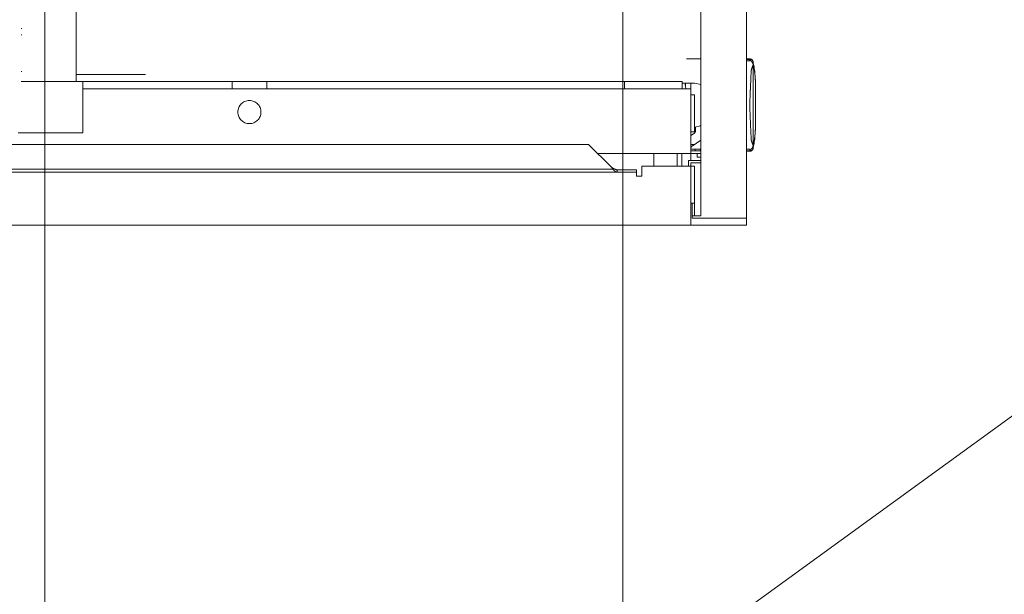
# Model space of a CAD drawing. Header units: millimetres. Extents: x -25606 to 96684, y -22894 to 47132.
# Tile 29 of 89: x 9448 to 9874, y 5003 to 5252. Entities that reach past the tile are written whole.
import ezdxf

# ---------------------------------------------------------------- set-up
doc = ezdxf.new("R2010")
doc.units = ezdxf.units.MM
doc.header["$LTSCALE"] = 50
doc.linetypes.add('A_CARA_15', pattern=[7.6, 5, -1.3, 0, -1.3])
doc.linetypes.add('A_CARA_16', pattern=[11.4, 6, -1.8, 0, -1.8, 0, -1.8])
for name, color, linetype, lineweight in [('CA_OSY', 5, 'A_CARA_15', 18), ('CA_POHHRA18', 8, 'Continuous', 18), ('CA_SRAFY', 9, 'Continuous', 13), ('CA_TG', 9, 'A_CARA_16', 13)]:
    doc.layers.add(name, color=color, linetype=linetype, lineweight=lineweight)

# ---------------------------------------------------------------- blocks, each defined once
blk = doc.blocks.new('tg')
at = {"color": 252}
for p, q in [((5660.19, 5005), (5660.19, 4194)), ((5679.94, 4193), (5679.94, 5005)), ((5653.94, 4729.25), (5653.94, 4251.5)), ((5366.19, 4726), (5366.19, 4252.25)), ((5366.44, 4726), (5366.44, 4252.25)), ((5389.94, 4252.25), (5389.94, 4726)), ((5419.94, 4723), (5419.94, 4255.25)), ((5366.44, 4275.25), (5366.19, 4275.25)), ((5366.19, 4272.5), (5366.44, 4272.5)), ((5660.19, 4262), (5653.94, 4262)), ((5681.41, 4262), (5679.94, 4262)), ((5679.94, 4261.72), (5681.44, 4261.72)), ((5681.44, 4261.12), (5679.94, 4261.12)), ((5681.44, 4261.12), (5681.44, 4261.72)), ((5682.78, 4259.84), (5682.78, 4260.99)), ((5682.78, 4224.63), (5682.78, 4259.37)), ((5366.44, 4256.62), (5366.19, 4256.62)), ((5419.94, 4255.25), (5389.94, 4255.25)), ((5366.19, 4252.25), (5652.19, 4252.25)), ((5392.94, 4252.25), (5392.94, 4230)), ((5457.44, 4252.25), (5457.44, 4249)), ((5472.44, 4249), (5472.44, 4252.25)), ((5627.19, 4249), (5627.19, 4252.25)), ((5652.19, 4249), (5652.19, 4252.25)), ((5652.19, 4251.5), (5657.44, 4251.5)), ((5655.94, 4251.5), (5655.94, 4221)), ((5660.16, 4250.93), (5657.44, 4251.5)), ((5683.84, 4250.94), (5683.84, 4233.06)), ((5392.94, 4249), (5655.94, 4249)), ((5655.94, 4246.5), (5657.54, 4246.5)), ((5657.54, 4230.5), (5657.54, 4246.5)), ((5392.94, 4230), (5364.94, 4230)), ((5655.94, 4230.5), (5657.54, 4230.5)), ((5655.94, 4228.81), (5657.05, 4229.55)), ((5657.54, 4232.52), (5660.16, 4233.07)), ((5657.94, 4231.21), (5657.94, 4232.6)), ((5660.19, 4233), (5659.84, 4233)), ((5660.16, 4226.81), (5656.39, 4224.3)), ((5342.71, 4225), (5611.66, 4225)), ((5611.66, 4225), (5621.38, 4215.28)), ((5660.19, 4221), (5615.66, 4221)), ((5639.94, 4221), (5639.94, 4215.5)), ((5649.94, 4215.5), (5649.94, 4221)), ((5651.94, 4215.5), (5651.94, 4221)), ((5657.44, 4225), (5655.94, 4225)), ((5655.94, 4223), (5660.19, 4223)), ((5655.94, 4222.25), (5660.19, 4222.25)), ((5655.94, 4222.2), (5660.19, 4222.2)), ((5655.94, 4221), (5655.94, 4218)), ((5657.69, 4223), (5657.69, 4222.25)), ((5658.69, 4221), (5658.69, 4219.4)), ((5679.94, 4222.88), (5681.44, 4222.88)), ((5681.44, 4222.28), (5679.94, 4222.28)), ((5681.41, 4222), (5679.94, 4222)), ((5681.44, 4222.28), (5681.44, 4222.88)), ((5682.78, 4224.16), (5682.78, 4223.01)), ((5654.94, 4218), (5654.94, 4215.5)), ((5654.94, 4218), (5660.19, 4218)), ((5655.94, 4217), (5655.94, 4190)), ((5655.94, 4217), (5660.19, 4217)), ((5658.69, 4219.4), (5660.19, 4219.4)), ((5632.43, 4213), (5320.94, 4213)), ((5622.19, 4214.24), (5332.18, 4214.24)), ((5624.07, 4213), (5624.07, 4214)), ((5624.07, 4214), (5632.43, 4214)), ((5632.43, 4214), (5632.43, 4211.17)), ((5657.54, 4215.5), (5634.7, 4215.5)), ((5634.7, 4211.17), (5634.7, 4215.5)), ((5657.54, 4199.5), (5657.54, 4215.5)), ((5632.43, 4211.17), (5634.7, 4211.17)), ((5655.94, 4199.5), (5657.54, 4199.5)), ((5656.44, 4193), (5656.44, 4199.5)), ((5657.44, 4194), (5657.44, 4199.5)), ((5656.44, 4194), (5660.19, 4194)), ((5679.94, 4193), (5656.44, 4193)), ((5655.94, 4190), (5320.94, 4190))]:
    blk.add_line(p, q, dxfattribs=at)
blk.add_lwpolyline([(4329.94, 4190), (5679.94, 4190), (5679.94, 5440), (4329.94, 5440)], close=True)
blk.add_circle((5464.94, 4239), 5, dxfattribs=at)
for centre, radius, start, end in [((5681.32, 4260.44), 1.56, 20.4282, 86.6695), ((5635.98, 4250.94), 47.86, 0, 12.118), ((5655.94, 4231.21), 2, 303.6901, 0), ((5635.98, 4233.06), 47.86, 347.882, 0), ((5657.94, 4230.14), 4, 303.6901, 304.2289), ((5656.94, 4223.46), 1, 123.6901, 180), ((5660.44, 4223.25), 0.75, 199.4712, 250.5288), ((5681.32, 4223.56), 1.56, 273.3305, 339.5718)]:
    blk.add_arc(centre, radius, start, end, dxfattribs=at)
for centre, major_axis, ratio, start_param, end_param in [((5683.44, 4256.14), (-0.89, 4.96), 0.001196, 5.489761, 5.556222), ((5683.44, 4256.03), (0.01, 5.03), 0.176523, 0.777576, 0.844043), ((5655, 4247.5), (1.31, -3.99), 0.181281, 3.082248, 4.268647), ((5657.94, 4249.89), (4, 0), 0.3125, 0.97339, 0.982794), ((5657.94, 4234.11), (-4, 0), 0.3125, 2.158799, 2.168203), ((5683.44, 4227.97), (-0.01, 5.03), 0.176523, 2.297549, 2.364016), ((5683.44, 4227.86), (0.89, 4.96), 0.001222, 3.868558, 3.935022)]:
    blk.add_ellipse(centre, major_axis=major_axis, ratio=ratio, start_param=start_param, end_param=end_param, dxfattribs=at)
for points, knots in [([(5681.98, 4261.04), (5681.86, 4261.39), (5681.75, 4261.64), (5681.56, 4261.9), (5681.48, 4261.96), (5681.43, 4261.99), (5681.42, 4261.99), (5681.41, 4262), (5681.41, 4262), (5681.41, 4262), (5681.41, 4262), (5681.41, 4262)], [-1.386933, -1.386933, -1.386933, -1.386933, -0.650773, -0.650773, -0.178319, -0.178319, -0.055181, -0.055181, -0.02189, -0.02189, 0, 0, 0, 0]), ([(5682.78, 4259.84), (5682.67, 4260.18), (5682.5, 4260.45), (5682.22, 4260.77), (5682.12, 4260.87), (5682.01, 4260.98), (5681.99, 4261.01), (5681.98, 4261.04)], [-0.2709346, -0.2709346, -0.2709346, -0.2709346, -0.1449838, -0.1449838, -0.06362, -0.06362, -0.0097497, -0.0097497, -0.0097497, -0.0097497]), ([(5681.98, 4256.73), (5681.98, 4256.86), (5682, 4256.98), (5682.1, 4257.54), (5682.29, 4258), (5682.59, 4258.79), (5682.7, 4259.1), (5682.78, 4259.37)], [-2.8772178, -2.8772178, -2.8772178, -2.8772178, -2.8355838, -2.8355838, -2.68972, -2.68972, -2.5794729, -2.5794729, -2.5794729, -2.5794729]), ([(5682.82, 4259.61), (5683.52, 4256.66), (5683.84, 4253.66), (5683.84, 4250.65), (5683.84, 4250.64), (5683.84, 4250.63)], [-1.273555, -1.273555, -1.273555, -1.273555, 0, 0, 0.003884, 0.003884, 0.003884, 0.003884]), ([(5681.98, 4227.27), (5681.86, 4229.94), (5681.75, 4232.64), (5681.56, 4237.07), (5681.48, 4238.72), (5681.43, 4240.64), (5681.42, 4241.05), (5681.41, 4241.56), (5681.41, 4241.67), (5681.41, 4241.85), (5681.41, 4241.93), (5681.41, 4242), (5681.41, 4242.06), (5681.41, 4242.13), (5681.41, 4242.29), (5681.41, 4242.39), (5681.41, 4242.76), (5681.42, 4243.02), (5681.46, 4244.68), (5681.53, 4246.21), (5681.64, 4248.92), (5681.69, 4249.99), (5681.82, 4252.96), (5681.9, 4254.84), (5681.98, 4256.73)], [-1.386934, -1.386934, -1.386934, -1.386934, -0.650773, -0.650773, -0.178319, -0.178319, -0.055181, -0.055181, -0.02189, -0.02189, 0, 0, 0, 0.01882, 0.01882, 0.049169, 0.049169, 0.12834, 0.12834, 0.54241, 0.54241, 0.812771, 0.812771, 1.287615, 1.287615, 1.287615, 1.287615]), ([(5683.84, 4233.37), (5683.84, 4233.36), (5683.84, 4233.35), (5683.84, 4230.34), (5683.52, 4227.34), (5682.82, 4224.39)], [-16.823104, -16.823104, -16.823104, -16.823104, -16.819221, -16.819221, -15.545666, -15.545666, -15.545666, -15.545666]), ([(5682.78, 4224.63), (5682.67, 4225.01), (5682.5, 4225.44), (5682.22, 4226.17), (5682.12, 4226.45), (5682.01, 4226.9), (5681.99, 4227.08), (5681.98, 4227.27)], [-0.2709346, -0.2709346, -0.2709346, -0.2709346, -0.1449838, -0.1449838, -0.06362, -0.06362, -0.0097497, -0.0097497, -0.0097497, -0.0097497]), ([(5681.41, 4222), (5681.41, 4222), (5681.41, 4222), (5681.41, 4222), (5681.41, 4222), (5681.41, 4222), (5681.41, 4222), (5681.44, 4222.02), (5681.51, 4222.05), (5681.7, 4222.27), (5681.84, 4222.55), (5681.98, 4222.96)], [-17.797885, -17.797885, -17.797885, -17.797885, -17.782478, -17.782478, -17.749236, -17.749236, -17.677577, -17.677577, -17.177936, -17.177936, -16.150332, -16.150332, -16.150332, -16.150332]), ([(5681.98, 4222.96), (5681.98, 4222.99), (5682.01, 4223.02), (5682.23, 4223.24), (5682.5, 4223.5), (5682.72, 4224), (5682.75, 4224.08), (5682.78, 4224.16)], [-1.2194227, -1.2194227, -1.2194227, -1.2194227, -1.1482051, -1.1482051, -1.0016214, -1.0016214, -0.974828, -0.974828, -0.974828, -0.974828]), ([(5621.38, 4215.28), (5621.44, 4215.2), (5621.51, 4215.13), (5621.65, 4214.96), (5621.72, 4214.87), (5621.93, 4214.6), (5622.07, 4214.43), (5622.19, 4214.24)], [-0.1320723, -0.1320723, -0.1320723, -0.1320723, -0.1024607, -0.1024607, -0.0668856, -0.0668856, -0.0000001, -0.0000001, -0.0000001, -0.0000001]), ([(5624.07, 4214), (5623.34, 4214), (5622.62, 4214.38), (5621.89, 4214.9), (5621.72, 4215.02), (5621.55, 4215.15), (5621.38, 4215.28)], [0, 0, 0, 0, 2.715015, 2.715015, 2.715015, 3.358386, 3.358386, 3.358386, 3.358386]), ([(5624.07, 4213), (5624.01, 4213), (5623.96, 4213), (5623.9, 4213.01), (5623.84, 4213.02), (5623.79, 4213.03), (5623.73, 4213.04), (5623.68, 4213.06), (5623.62, 4213.08), (5623.56, 4213.1), (5623.51, 4213.12), (5623.45, 4213.15), (5623.4, 4213.17), (5623.34, 4213.2), (5623.28, 4213.23), (5623.23, 4213.27), (5623.17, 4213.3), (5623.12, 4213.34), (5623.06, 4213.38), (5623, 4213.43), (5622.95, 4213.47), (5622.89, 4213.52), (5622.84, 4213.56), (5622.78, 4213.62), (5622.72, 4213.67), (5622.67, 4213.72), (5622.61, 4213.78), (5622.56, 4213.83), (5622.5, 4213.89), (5622.44, 4213.95), (5622.39, 4214.01), (5622.33, 4214.08), (5622.28, 4214.14), (5622.22, 4214.21), (5622.21, 4214.22), (5622.2, 4214.23), (5622.19, 4214.24)], [0, 0, 0, 0, 0.27995, 0.27995, 0.27995, 0.559883, 0.559883, 0.559883, 0.839833, 0.839833, 0.839833, 1.119782, 1.119782, 1.119782, 1.399732, 1.399732, 1.399732, 1.679674, 1.679674, 1.679674, 1.959624, 1.959624, 1.959624, 2.239573, 2.239573, 2.239573, 2.519516, 2.519516, 2.519516, 2.799459, 2.799459, 2.799459, 3.079409, 3.079409, 3.079409, 3.129579, 3.129579, 3.129579, 3.129579])]:
    blk.add_open_spline(points, degree=3, knots=knots, dxfattribs=at)

msp = doc.modelspace()

# ---------------------------------------------------------------- linework, layer by layer
at = {"layer": 'CA_OSY'}
msp.add_line((9708.76, 708.28), (9708.76, 9208.28), dxfattribs=at)
at = {"layer": 'CA_POHHRA18'}
msp.add_line((9708.76, 9063.28), (9708.76, 853.28), dxfattribs=at)
at = {"layer": 'CA_SRAFY'}
msp.add_line((4208.76, 958.28), (15208.76, 8958.28), dxfattribs=at)
msp.add_lwpolyline([(9458.76, 8958.28), (4208.76, 8958.28), (4208.76, 958.28), (9458.76, 958.28), (9458.76, 8958.28)], dxfattribs=at)

# ---------------------------------------------------------------- block references
at = {"layer": 'CA_TG'}
msp.add_blockref('tg', (4082.27, 973.28), dxfattribs=at)

doc.saveas('drawing.dxf')
